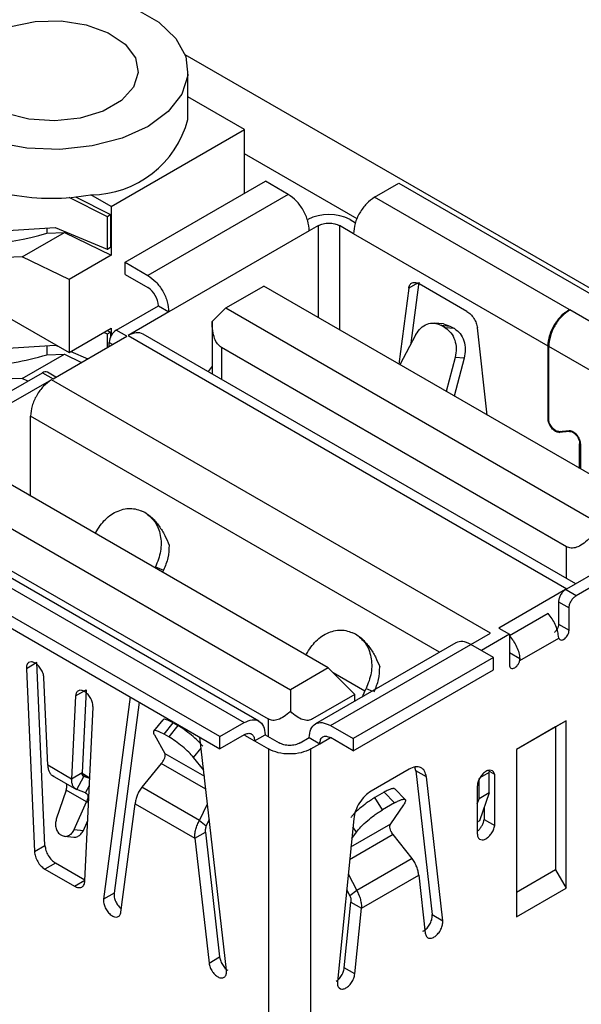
# Model space of a CAD drawing. Header units: millimetres. Extents: x 3 to 207, y 3 to 294.
# Tile 39 of 94: x 186 to 192, y 97 to 107. Entities that reach past the tile are written whole.
import ezdxf

# ---------------------------------------------------------------- set-up
doc = ezdxf.new("R2010")
doc.units = ezdxf.units.MM
doc.layers.add('几何体', color=7, linetype='Continuous')

msp = doc.modelspace()

# ---------------------------------------------------------------- linework, layer by layer
at = {"layer": '几何体'}
for p, q in [((197.443, 101.1249), (187.881, 106.6449)), ((187.9098, 105.9934), (187.9098, 106.4833)), ((188.4793, 105.8913), (187.9098, 106.2201)), ((187.1358, 105.1157), (188.4793, 105.8913)), ((188.4793, 105.2489), (188.4793, 105.8913)), ((189.6136, 104.9916), (188.4793, 105.6463)), ((187.2755, 104.5539), (188.6897, 105.3703)), ((188.9195, 105.2377), (188.6897, 105.3703)), ((189.7893, 105.2091), (190.0332, 105.3499)), ((190.0332, 105.3499), (193.9576, 103.0844)), ((187.0979, 105.013), (186.7138, 105.2063)), ((186.7784, 105.2121), (187.1307, 105.0348)), ((187.1358, 105.1157), (186.932, 105.2334)), ((188.9195, 105.2377), (187.5053, 104.4213)), ((191.7479, 104.0784), (189.7893, 105.2091)), ((187.1358, 105.1157), (187.1358, 104.6255)), ((187.1307, 105.0348), (187.0979, 105.013)), ((187.0979, 104.6864), (187.0979, 105.013)), ((187.1307, 105.0348), (187.1307, 104.7081)), ((185.6918, 104.8486), (186.5706, 104.9051)), ((186.5706, 104.9051), (187.0959, 104.6874)), ((189.2236, 104.9233), (189.1316, 104.8702)), ((189.2236, 103.997), (189.2236, 104.9233)), ((189.5771, 104.8417), (189.4357, 104.9233)), ((189.4357, 104.9233), (189.4357, 103.8746)), ((189.5418, 104.9845), (189.5968, 104.9528)), ((186.2403, 104.6079), (186.6645, 104.8528)), ((186.4894, 104.8999), (186.4894, 104.8477)), ((186.4894, 104.8477), (186.6645, 104.8528)), ((186.6645, 104.8528), (187.1358, 104.6255)), ((189.1316, 104.8702), (187.7174, 104.0538)), ((191.5358, 103.7109), (189.5771, 104.8417)), ((187.1228, 104.703), (187.1307, 104.7081)), ((186.2403, 104.6079), (184.6983, 104.5633)), ((186.7116, 104.3806), (186.2403, 104.6079)), ((187.1358, 104.6255), (186.7116, 104.3806)), ((187.0959, 104.6874), (187.0979, 104.6864)), ((187.0979, 104.6864), (187.1228, 104.703)), ((187.2755, 104.4314), (187.2755, 104.5539)), ((187.2755, 104.5539), (187.5053, 104.4213)), ((187.2755, 104.4314), (187.5053, 104.2988)), ((186.7116, 104.3806), (186.7116, 103.646)), ((188.2909, 104.0954), (188.672, 104.3154)), ((192.327, 102.2054), (188.672, 104.3154)), ((190.2215, 104.3437), (190.1332, 104.2927)), ((190.1587, 103.7383), (190.2393, 104.3539)), ((190.7191, 104.0599), (190.2383, 104.3375)), ((190.1332, 104.2927), (190.0333, 103.5296)), ((187.1871, 103.8701), (187.6114, 104.1151)), ((187.6114, 104.1151), (187.7174, 104.0538)), ((187.7174, 104.0538), (187.3073, 103.8171)), ((188.2909, 104.0954), (188.153, 103.9575)), ((188.2909, 104.0954), (191.9459, 101.9854)), ((191.7479, 104.0784), (191.755, 104.0743)), ((193.7137, 102.9436), (191.755, 104.0743)), ((186.111, 103.9927), (186.7116, 103.646)), ((188.153, 103.9594), (188.153, 103.4303)), ((190.4818, 103.9334), (190.3899, 103.9417)), ((190.5013, 103.8943), (190.456, 103.9205)), ((190.456, 103.9205), (190.5479, 103.9122)), ((190.4817, 103.9331), (190.5479, 103.9122)), ((186.7116, 103.646), (187.1358, 103.8909)), ((187.0979, 103.8291), (187.0609, 103.8477)), ((187.0964, 103.8681), (187.1307, 103.8508)), ((187.1307, 103.8508), (187.0979, 103.8291)), ((187.0979, 103.6962), (187.0979, 103.8291)), ((187.1307, 103.8508), (187.1307, 103.8052)), ((187.1358, 103.8909), (187.1358, 103.8151)), ((187.2932, 103.8089), (187.1871, 103.8701)), ((187.3073, 103.8171), (191.7267, 101.2658)), ((191.8146, 101.3165), (187.4573, 103.8319)), ((190.2049, 103.8254), (190.0445, 103.5231)), ((190.5932, 103.8861), (190.5013, 103.8943)), ((190.5479, 103.9122), (190.5932, 103.8861)), ((190.924, 103.0154), (190.8241, 103.8939)), ((185.6918, 103.6646), (186.5706, 103.7211)), ((186.4894, 103.7159), (186.4894, 103.6229)), ((186.5507, 103.3803), (187.2932, 103.8089)), ((186.5706, 103.7211), (186.6092, 103.7051)), ((187.1164, 103.7069), (187.1164, 103.7477)), ((187.1164, 103.7477), (187.1517, 103.7273)), ((186.2403, 103.383), (186.6645, 103.628)), ((186.4894, 103.6229), (186.6645, 103.628)), ((186.6645, 103.628), (186.8363, 103.5451)), ((186.7284, 103.6557), (186.9027, 103.5835)), ((191.7214, 101.69), (188.246, 103.6964)), ((188.246, 103.6964), (188.246, 103.3766)), ((191.5358, 102.9801), (191.5358, 103.7109)), ((193.5016, 102.5761), (191.5429, 103.7069)), ((191.5429, 102.9761), (191.5429, 103.7069)), ((190.6003, 103.5971), (190.5103, 103.2542)), ((190.6922, 103.5889), (190.5919, 103.2071)), ((190.6922, 103.5889), (190.6003, 103.5971)), ((186.1068, 103.2465), (186.4446, 103.4415)), ((186.4446, 103.4415), (186.5507, 103.3803)), ((186.58, 103.3972), (186.4946, 103.4465)), ((186.2403, 103.383), (186.04, 103.3773)), ((186.5366, 103.3721), (186.1264, 103.1354)), ((186.2964, 103.356), (186.2403, 103.383)), ((190.956, 100.8209), (186.5366, 103.3721)), ((186.3244, 102.2006), (186.3244, 103.0047)), ((190.4438, 100.6267), (186.3244, 103.0047)), ((191.5429, 102.9842), (191.5358, 102.9801)), ((191.6436, 102.8507), (191.7497, 102.8602)), ((191.6472, 102.8416), (191.6665, 102.8527)), ((191.7532, 102.8511), (191.6472, 102.8416)), ((191.854, 102.4785), (191.854, 102.7257)), ((191.8611, 102.7216), (191.8611, 102.4744)), ((189.3226, 100.4698), (185.6668, 102.5802)), ((185.285, 102.3598), (188.9407, 100.2494)), ((184.5496, 102.1843), (188.474, 99.9188)), ((188.624, 99.9336), (184.6996, 102.1991)), ((188.2301, 99.7779), (184.3056, 102.0435)), ((187.4376, 102.0514), (187.4744, 102.0372)), ((185.2426, 101.9605), (188.7162, 99.9552)), ((184.3056, 101.921), (188.2301, 99.6555)), ((191.7214, 101.3703), (191.7214, 101.69)), ((187.5818, 101.4863), (187.5772, 101.4774)), ((187.5818, 101.4863), (187.663, 101.4545)), ((187.663, 101.4545), (187.6525, 101.4339)), ((191.7267, 101.2658), (192.1368, 101.5026)), ((192.2429, 101.4413), (191.8187, 101.1964)), ((191.7126, 101.2576), (191.0408, 100.8698)), ((191.8187, 101.1964), (191.7126, 101.2576)), ((191.6419, 101.1352), (191.6419, 100.9106)), ((191.6419, 101.1352), (191.7479, 101.0739)), ((191.7479, 100.8494), (191.7479, 101.0739)), ((191.5358, 101.0161), (191.1469, 100.7915)), ((191.0408, 100.8698), (191.1469, 100.8086)), ((191.6419, 100.9106), (191.7479, 100.8494)), ((189.5589, 100.8268), (189.5958, 100.8125)), ((190.758, 100.7066), (190.956, 100.8209)), ((191.1469, 100.8086), (190.8641, 100.6453)), ((191.1469, 100.8086), (191.1469, 100.5024)), ((191.253, 100.5432), (191.6449, 100.7695)), ((191.6449, 100.7695), (191.641, 100.7887)), ((190.608, 100.7214), (189.1938, 99.905)), ((189.3438, 99.8902), (190.758, 100.7066)), ((190.9878, 100.5739), (190.758, 100.7066)), ((190.9878, 100.5739), (189.5736, 99.7575)), ((190.9878, 100.4514), (190.9878, 100.5739)), ((191.1469, 100.6249), (191.253, 100.5636)), ((191.2521, 100.564), (191.253, 100.5432)), ((186.3881, 100.5231), (186.282, 100.4619)), ((186.282, 100.4619), (186.3635, 98.6199)), ((186.4695, 98.6811), (186.3881, 100.5231)), ((189.3226, 100.4698), (188.9407, 100.2494)), ((189.5913, 100.2011), (189.3226, 100.4698)), ((189.5736, 99.635), (190.9878, 100.4514)), ((186.4975, 99.489), (186.4585, 100.3706)), ((189.6901, 100.2364), (189.3728, 100.4196)), ((186.7772, 100.1867), (186.8833, 100.2479)), ((186.8833, 100.2479), (186.8443, 99.4113)), ((188.9407, 100.2494), (188.9407, 100.033)), ((189.6901, 100.2364), (189.7031, 100.2617)), ((189.7031, 100.2617), (189.7678, 100.2364)), ((186.7772, 100.1867), (186.7382, 99.35)), ((187.3266, 100.177), (187.0598, 98.1394)), ((189.5913, 100.2011), (189.1652, 99.9552)), ((189.5913, 100.1345), (189.5913, 100.2011)), ((189.6689, 100.1793), (189.6901, 100.2364)), ((186.8723, 98.3261), (186.9538, 100.0741)), ((187.4177, 100.1244), (187.1659, 98.2007)), ((187.6555, 99.9468), (187.5636, 99.8326)), ((188.7162, 99.9552), (188.7162, 99.7789)), ((187.6701, 99.8017), (187.762, 99.916)), ((187.8072, 99.8898), (187.7154, 99.7756)), ((187.762, 99.916), (187.8072, 99.8898)), ((188.2301, 99.7779), (188.474, 99.9188)), ((189.3438, 99.8902), (189.5736, 99.7575)), ((191.7168, 99.9373), (191.2176, 99.6491)), ((191.6108, 99.8761), (191.2176, 99.6491)), ((191.7168, 99.9373), (191.6108, 99.8761)), ((191.6108, 99.8761), (191.6108, 98.4349)), ((191.7168, 98.2511), (191.7168, 99.9373)), ((187.5711, 99.7945), (187.6773, 99.6083)), ((187.7154, 99.7756), (187.6701, 99.8017)), ((188.2973, 97.4251), (188.0305, 99.7707)), ((188.474, 99.7963), (188.2301, 99.6555)), ((188.2301, 99.6555), (188.2301, 99.7779)), ((188.4792, 99.7933), (188.5801, 99.735)), ((188.5801, 99.735), (188.6862, 99.7963)), ((188.6862, 99.7963), (188.8276, 99.7146)), ((189.0397, 99.7146), (189.1316, 99.7677)), ((189.1316, 99.7677), (189.2377, 99.7065)), ((189.2377, 99.7065), (189.3438, 99.7677)), ((189.5736, 99.635), (189.3438, 99.7677)), ((189.5736, 99.7575), (189.5736, 99.635)), ((187.9665, 99.5662), (188.043, 99.6613)), ((188.5801, 99.735), (188.7215, 99.6534)), ((188.7215, 99.6534), (188.7215, 92.8924)), ((189.1458, 99.6534), (189.2377, 99.7065)), ((189.1458, 92.77), (189.1458, 99.6534)), ((191.2176, 99.6491), (191.2176, 97.963)), ((187.6773, 99.6083), (188.0751, 99.3787)), ((188.0681, 99.4406), (187.9665, 99.5662)), ((186.7382, 99.35), (186.4975, 99.489)), ((187.641, 99.5076), (187.4453, 99.2694)), ((188.0899, 99.2485), (187.641, 99.5076)), ((190.2051, 99.4324), (190.193, 99.4701)), ((186.543, 99.3867), (186.786, 99.2463)), ((186.8443, 99.4113), (186.7382, 99.35)), ((186.7911, 99.2444), (186.8593, 99.3776)), ((186.9205, 99.3609), (186.8444, 99.4048)), ((186.8445, 99.4037), (186.9205, 99.3598)), ((186.9202, 99.3545), (186.8593, 99.3776)), ((190.1357, 99.4492), (189.7539, 99.2287)), ((190.3112, 99.3712), (190.2051, 99.4324)), ((190.2051, 99.4324), (190.3691, 97.9851)), ((190.4751, 97.9239), (190.3112, 99.3712)), ((190.8411, 99.1521), (190.8411, 99.3562)), ((190.9436, 99.4154), (190.8496, 99.3611)), ((190.9984, 99.3959), (190.9303, 99.4352)), ((190.9436, 99.2113), (190.9436, 99.4154)), ((190.9984, 98.8817), (190.9984, 99.3959)), ((186.8793, 99.2111), (186.917, 99.2846)), ((188.0254, 98.9345), (187.4453, 99.2694)), ((190.8234, 99.2746), (190.8234, 98.801)), ((186.6829, 99.2393), (186.5834, 98.9459)), ((186.8874, 99.1212), (186.6829, 99.2393)), ((186.8793, 99.2111), (186.7911, 99.2444)), ((189.8863, 99.2179), (189.7912, 99.163)), ((189.8702, 99.0414), (189.7912, 99.163)), ((189.8863, 99.2179), (189.991, 99.1111)), ((190.0975, 99.1436), (189.9929, 99.2504)), ((190.9436, 99.2113), (190.8411, 99.1521)), ((190.9436, 99.2113), (190.8464, 98.9306)), ((186.7646, 98.8413), (186.8874, 99.1212)), ((186.8874, 99.1212), (186.9093, 99.1193)), ((187.2349, 98.01), (187.3778, 99.102)), ((187.3778, 99.102), (187.9793, 98.7548)), ((188.0254, 98.9345), (188.1069, 99.0993)), ((189.991, 99.1111), (189.8702, 99.0414)), ((189.9511, 98.8988), (190.0825, 99.0908)), ((190.8234, 99.101), (190.8411, 99.1521)), ((190.8923, 99.0633), (190.8923, 98.9429)), ((186.8564, 98.8331), (186.9006, 98.9337)), ((188.0254, 98.9345), (188.0936, 98.88)), ((188.1247, 98.9429), (188.0936, 98.88)), ((189.5784, 98.9482), (189.4145, 97.3116)), ((189.5503, 98.6675), (189.9511, 98.8988)), ((189.6057, 98.8155), (189.5706, 98.8696)), ((190.8464, 98.9306), (190.8234, 98.9173)), ((190.8923, 98.9429), (190.9984, 98.8817)), ((186.6298, 98.787), (186.6344, 98.7843)), ((186.6675, 98.7737), (186.7593, 98.7655)), ((186.7646, 98.8413), (186.8564, 98.8331)), ((187.9793, 98.7548), (188.0853, 98.8161)), ((188.0853, 98.8161), (188.2283, 97.5589)), ((189.9754, 98.7912), (189.5374, 98.5384)), ((189.5586, 98.7501), (189.6057, 98.8155)), ((190.1673, 98.5508), (189.9754, 98.7912)), ((186.3635, 98.6199), (186.4695, 98.6811)), ((187.9793, 98.7548), (188.1222, 97.4977)), ((186.5755, 98.5039), (186.4694, 98.4427)), ((186.8724, 98.3324), (186.5755, 98.5039)), ((190.1673, 98.5508), (189.6087, 98.2283)), ((186.4694, 98.4427), (186.7664, 98.2712)), ((189.5231, 98.3954), (189.6087, 98.2283)), ((189.6562, 98.0494), (190.2334, 98.3826)), ((190.2334, 98.3826), (190.2997, 97.7977)), ((191.6108, 98.4349), (191.2176, 98.2079)), ((191.6108, 98.4349), (191.7168, 98.2511)), ((186.7664, 98.2712), (186.8724, 98.3324)), ((187.1659, 98.2007), (187.0598, 98.1394)), ((189.5073, 98.2385), (189.5405, 98.1738)), ((189.6087, 98.2283), (189.5405, 98.1738)), ((191.2176, 97.963), (191.7168, 98.2511)), ((189.4839, 97.4492), (189.5501, 98.1106)), ((189.5501, 98.1106), (189.6562, 98.0494)), ((189.5899, 97.388), (189.6562, 98.0494)), ((190.3691, 97.9851), (190.4751, 97.9239)), ((188.1222, 97.4977), (188.2283, 97.5589)), ((189.5899, 97.388), (189.4839, 97.4492))]:
    msp.add_line(p, q, dxfattribs=at)
at = {"layer": '几何体', "flags": 128}
for points in [[(187.3828, 107.1081), (187.6172, 106.9728), (187.7887, 106.8091), (187.8873, 106.6264), (187.9073, 106.4354), (187.8475, 106.2471), (187.7115, 106.0726), (187.5071, 105.922), (187.2461, 105.804), (186.9439, 105.7255), (186.6178, 105.691), (186.2869, 105.7025), (185.9705, 105.7594), (185.6868, 105.8584), (185.4524, 105.9938), (185.2809, 106.1575), (185.1823, 106.3402), (185.1623, 106.5312), (185.2221, 106.7194), (185.3581, 106.8939), (185.5625, 107.0446)], [(185.9161, 106.8405), (186.1259, 106.9299), (186.3721, 106.9796), (186.6328, 106.9852), (186.8847, 106.9463), (187.1055, 106.8662), (187.2757, 106.752), (187.38, 106.614), (187.4092, 106.4644), (187.3607, 106.3165), (187.2388, 106.1833), (187.0544, 106.0769), (186.8238, 106.0065), (186.5675, 105.9785), (186.3083, 105.9954), (186.0693, 106.0556), (185.8716, 106.1538), (185.7328, 106.2813), (185.6653, 106.4267), (185.6751, 106.5772), (185.7612, 106.7193), (185.9161, 106.8405)]]:
    msp.add_lwpolyline(points, dxfattribs=at)
at = {"layer": '几何体'}
for centre, radius, start, end in [((186.9218, 106.2555), 1.0221, 270.56665, 345.1389), ((186.5348, 107.542), 2.3425, 260.25637, 279.76151), ((189.3296, 104.5751), 0.4611, 62.60967, 117.39033), ((187.3811, 104.1046), 0.2305, 2.60548, 57.39452), ((187.2699, 103.7407), 0.1537, 122.60548, 177.39452), ((186.4739, 103.4006), 0.0503, 65.69288, 125.61758), ((188.4719, 103.2352), 0.4191, 139.55107, 148.70226)]:
    msp.add_arc(centre, radius, start, end, dxfattribs=at)
for centre, start_param in [((186.5348, 105.1011), 3.112498), ((186.5348, 103.8763), 3.797556)]:
    msp.add_ellipse(centre, major_axis=(0.8721, 0.2838), ratio=0.249575, start_param=start_param, end_param=4.579434, dxfattribs=at)
for points in [[(189.1316, 104.8702), (189.1285, 104.9042), (189.1221, 104.9721), (189.073, 105.0813), (189.0029, 105.1785), (188.9473, 105.2179), (188.9195, 105.2377)], [(189.7893, 105.2091), (189.7615, 105.1894), (189.7059, 105.1499), (189.6357, 105.0528), (189.5867, 104.9435), (189.5803, 104.8756), (189.5771, 104.8417)], [(189.2236, 104.9233), (189.2391, 104.9304), (189.27, 104.9446), (189.3296, 104.9507), (189.3892, 104.9446), (189.4202, 104.9304), (189.4357, 104.9233)], [(187.5053, 104.4213), (187.5331, 104.4015), (187.5887, 104.3621), (187.6588, 104.2649), (187.7079, 104.1556), (187.7142, 104.0878), (187.7174, 104.0538)], [(190.1332, 104.2927), (190.1363, 104.3052), (190.1424, 104.3302), (190.1673, 104.3502), (190.2003, 104.3549), (190.2256, 104.3433), (190.2383, 104.3375)], [(190.7191, 104.0599), (190.7318, 104.0511), (190.7571, 104.0334), (190.79, 103.9907), (190.8149, 103.942), (190.8211, 103.9099), (190.8241, 103.8939)], [(191.5358, 103.7109), (191.539, 103.7449), (191.5454, 103.8128), (191.5944, 103.922), (191.6645, 104.0192), (191.7201, 104.0586), (191.7479, 104.0784)], [(191.755, 104.0743), (191.7272, 104.0546), (191.6716, 104.0151), (191.6015, 103.918), (191.5524, 103.8087), (191.5461, 103.7408), (191.5429, 103.7069)], [(190.2049, 103.8254), (190.2203, 103.849), (190.2511, 103.8962), (190.3174, 103.9361), (190.3894, 103.9485), (190.4338, 103.9298), (190.456, 103.9205)], [(190.5013, 103.8943), (190.5213, 103.8793), (190.5613, 103.8493), (190.5991, 103.7735), (190.6158, 103.6856), (190.6055, 103.6266), (190.6003, 103.5971)], [(190.5932, 103.8861), (190.6132, 103.8711), (190.6532, 103.8411), (190.691, 103.7653), (190.7077, 103.6774), (190.6973, 103.6184), (190.6922, 103.5889)], [(186.5366, 103.3721), (186.5088, 103.3524), (186.4532, 103.3129), (186.3831, 103.2158), (186.334, 103.1065), (186.3276, 103.0386), (186.3244, 103.0047)], [(191.6472, 102.8416), (191.6413, 102.8417), (191.6296, 102.842), (191.61, 102.8506), (191.5906, 102.8647), (191.5725, 102.8838), (191.5569, 102.9066), (191.5451, 102.9314), (191.5373, 102.9568), (191.5363, 102.9724), (191.5358, 102.9801)], [(191.6436, 102.8507), (191.6383, 102.8508), (191.6277, 102.8511), (191.61, 102.8589), (191.5925, 102.8716), (191.5761, 102.8889), (191.562, 102.9095), (191.5513, 102.932), (191.5442, 102.955), (191.5433, 102.969), (191.5429, 102.9761)], [(191.7497, 102.8602), (191.7556, 102.8601), (191.7673, 102.8598), (191.7869, 102.8512), (191.8063, 102.8371), (191.8244, 102.8179), (191.84, 102.7952), (191.8518, 102.7704), (191.8596, 102.7449), (191.8606, 102.7294), (191.8611, 102.7216)], [(191.7532, 102.8511), (191.7585, 102.851), (191.7691, 102.8507), (191.7869, 102.8429), (191.8044, 102.8302), (191.8208, 102.8128), (191.8349, 102.7922), (191.8456, 102.7698), (191.8527, 102.7468), (191.8536, 102.7328), (191.854, 102.7257)], [(186.9807, 101.8333), (187.0106, 101.8801), (187.0702, 101.9738), (187.2036, 102.0584), (187.3476, 102.0883), (187.4321, 102.0542), (187.4744, 102.0372)], [(187.4744, 102.0372), (187.5109, 102.0088), (187.5839, 101.9519), (187.6385, 101.8073), (187.6442, 101.6425), (187.6026, 101.5384), (187.5818, 101.4863)], [(187.7194, 101.7052), (187.7182, 101.6622), (187.7157, 101.5763), (187.6806, 101.4951), (187.663, 101.4545)], [(191.7126, 101.2576), (191.7033, 101.2511), (191.6848, 101.2379), (191.6614, 101.2055), (191.6451, 101.1691), (191.6429, 101.1465), (191.6419, 101.1352)], [(191.7479, 101.0739), (191.749, 101.0852), (191.7511, 101.1079), (191.7675, 101.1443), (191.7909, 101.1767), (191.8094, 101.1898), (191.8187, 101.1964)], [(191.641, 100.7887), (191.6382, 100.808), (191.6327, 100.8468), (191.6094, 100.9079), (191.5773, 100.9667), (191.5496, 100.9996), (191.5358, 101.0161)], [(189.1021, 100.6087), (189.1319, 100.6555), (189.1916, 100.7492), (189.3249, 100.8338), (189.4689, 100.8637), (189.5535, 100.8296), (189.5958, 100.8125)], [(191.6449, 100.7695), (191.6476, 100.7645), (191.6529, 100.7546), (191.6676, 100.7491), (191.6852, 100.7516), (191.7041, 100.7624), (191.7218, 100.7801), (191.7362, 100.8023), (191.746, 100.8268), (191.7473, 100.8419), (191.7479, 100.8494)], [(189.5958, 100.8125), (189.6322, 100.7841), (189.7052, 100.7273), (189.7598, 100.5827), (189.7655, 100.4179), (189.7239, 100.3138), (189.7031, 100.2617)], [(191.1469, 100.7915), (191.1607, 100.7751), (191.1884, 100.7421), (191.2206, 100.6833), (191.2439, 100.6222), (191.2493, 100.5834), (191.2521, 100.564)], [(191.1469, 100.5024), (191.1477, 100.4948), (191.1493, 100.4797), (191.1616, 100.4664), (191.1791, 100.4629), (191.1999, 100.4702), (191.2208, 100.487), (191.2383, 100.5107), (191.2506, 100.5382), (191.2522, 100.5552), (191.253, 100.5636)], [(186.4585, 100.3706), (186.4566, 100.385), (186.4527, 100.4138), (186.4308, 100.4591), (186.4006, 100.4975), (186.3655, 100.5236), (186.3312, 100.5333), (186.303, 100.5251), (186.2842, 100.5009), (186.2827, 100.4749), (186.282, 100.4619)], [(189.7844, 100.2299), (189.8019, 100.2705), (189.837, 100.3516), (189.8395, 100.4376), (189.8407, 100.4806)], [(186.9538, 100.0741), (186.953, 100.0879), (186.9516, 100.1156), (186.9327, 100.1616), (186.9046, 100.2023), (186.8702, 100.2322), (186.8352, 100.2466), (186.805, 100.2431), (186.783, 100.2231), (186.7792, 100.1988), (186.7772, 100.1867)], [(188.474, 99.9188), (188.5018, 99.9311), (188.5574, 99.9559), (188.6275, 99.9397), (188.6766, 99.887), (188.683, 99.8265), (188.6862, 99.7963)], [(188.0584, 99.6805), (188.043, 99.6981), (188.0122, 99.7333), (187.9459, 99.7926), (187.8739, 99.8486), (187.8295, 99.8761), (187.8072, 99.8898)], [(189.1316, 99.7677), (189.1348, 99.7979), (189.1412, 99.8585), (189.1903, 99.9111), (189.2604, 99.9273), (189.316, 99.9026), (189.3438, 99.8902)], [(187.6701, 99.8017), (187.6501, 99.8123), (187.6101, 99.8336), (187.5723, 99.8409), (187.5556, 99.8296), (187.566, 99.8062), (187.5711, 99.7945)], [(187.9665, 99.5662), (187.9511, 99.5838), (187.9203, 99.6191), (187.854, 99.6783), (187.782, 99.7343), (187.7376, 99.7618), (187.7154, 99.7756)], [(188.474, 99.7963), (188.4879, 99.8025), (188.5157, 99.8148), (188.5508, 99.8067), (188.5753, 99.7804), (188.5785, 99.7502), (188.5801, 99.735)], [(189.2377, 99.7065), (189.2393, 99.7216), (189.2425, 99.7518), (189.267, 99.7782), (189.3021, 99.7863), (189.3299, 99.7739), (189.3438, 99.7677)], [(189.1458, 99.6534), (189.1148, 99.6392), (189.0528, 99.6108), (188.9337, 99.5986), (188.8145, 99.6108), (188.7525, 99.6392), (188.7215, 99.6534)], [(189.0397, 99.7146), (189.0242, 99.7075), (188.9932, 99.6933), (188.9337, 99.6872), (188.8741, 99.6933), (188.8431, 99.7075), (188.8276, 99.7146)], [(187.641, 99.5076), (187.6485, 99.5168), (187.6635, 99.5352), (187.6768, 99.5645), (187.6824, 99.591), (187.679, 99.6025), (187.6773, 99.6083)], [(186.4975, 99.489), (186.4986, 99.4759), (186.5007, 99.4496), (186.5134, 99.4177), (186.5321, 99.3925), (186.5496, 99.3834), (186.5583, 99.3788)], [(190.3112, 99.3712), (190.3064, 99.3926), (190.2967, 99.4353), (190.2552, 99.4699), (190.1998, 99.4784), (190.1571, 99.4589), (190.1357, 99.4492)], [(186.8593, 99.3776), (186.8568, 99.3789), (186.8519, 99.3814), (186.8469, 99.389), (186.844, 99.3989), (186.8442, 99.4071), (186.8443, 99.4113)], [(190.9984, 99.3959), (190.9951, 99.406), (190.9885, 99.4262), (190.9653, 99.4405), (190.9357, 99.4401), (190.9027, 99.4242), (190.871, 99.3952), (190.8449, 99.357), (190.8269, 99.3141), (190.8246, 99.2877), (190.8234, 99.2746)], [(186.7911, 99.2444), (186.783, 99.2486), (186.7669, 99.257), (186.7502, 99.281), (186.7394, 99.3118), (186.7386, 99.3373), (186.7382, 99.35)], [(187.4453, 99.2694), (187.436, 99.2558), (187.4174, 99.2287), (187.3971, 99.1852), (187.3827, 99.1418), (187.3794, 99.1153), (187.3778, 99.102)], [(186.8793, 99.2111), (186.8844, 99.2079), (186.8947, 99.2016), (186.9009, 99.1798), (186.8995, 99.1521), (186.8915, 99.1315), (186.8874, 99.1212)], [(189.7539, 99.2287), (189.7325, 99.2138), (189.6898, 99.1839), (189.6345, 99.1115), (189.593, 99.0291), (189.5833, 98.9751), (189.5784, 98.9482)], [(186.5834, 98.9459), (186.5796, 98.9305), (186.5722, 98.8998), (186.579, 98.8524), (186.598, 98.8112), (186.6192, 98.7951), (186.6298, 98.787)], [(187.9793, 98.7548), (187.9791, 98.7691), (187.9788, 98.7977), (187.9878, 98.8441), (188.0029, 98.8907), (188.0179, 98.9199), (188.0254, 98.9345)], [(188.0936, 98.88), (188.0917, 98.8748), (188.0879, 98.8644), (188.0846, 98.8479), (188.0834, 98.8314), (188.0847, 98.8212), (188.0853, 98.8161)], [(190.8234, 98.801), (190.8246, 98.7891), (190.8269, 98.7655), (190.8449, 98.7433), (190.871, 98.7353), (190.9027, 98.7429), (190.9357, 98.7651), (190.9653, 98.7989), (190.9885, 98.84), (190.9951, 98.8678), (190.9984, 98.8817)], [(186.6344, 98.7843), (186.6462, 98.7794), (186.6699, 98.7697), (186.708, 98.7779), (186.7424, 98.8015), (186.7572, 98.828), (186.7646, 98.8413)], [(186.4695, 98.6811), (186.4717, 98.6644), (186.4761, 98.6311), (186.5009, 98.5787), (186.5351, 98.5323), (186.562, 98.5134), (186.5755, 98.5039)], [(186.3635, 98.6199), (186.3657, 98.6032), (186.37, 98.5699), (186.3948, 98.5174), (186.4291, 98.4711), (186.456, 98.4521), (186.4694, 98.4427)], [(190.2334, 98.3826), (190.2319, 98.396), (190.2289, 98.4226), (190.2149, 98.4662), (190.1948, 98.5099), (190.1765, 98.5372), (190.1673, 98.5508)], [(186.7664, 98.2712), (186.7798, 98.2652), (186.8067, 98.2531), (186.841, 98.2598), (186.8657, 98.2837), (186.8701, 98.312), (186.8723, 98.3261)], [(187.1659, 98.2007), (187.1656, 98.1874), (187.165, 98.1608), (187.1812, 98.1148), (187.2073, 98.0716), (187.2298, 98.0518), (187.2411, 98.0419)], [(189.5405, 98.1738), (189.5425, 98.1687), (189.5466, 98.1584), (189.5502, 98.142), (189.5517, 98.1258), (189.5507, 98.1157), (189.5501, 98.1106)], [(189.6087, 98.2283), (189.6163, 98.2138), (189.6315, 98.1847), (189.6469, 98.1383), (189.6563, 98.0921), (189.6563, 98.0636), (189.6562, 98.0494)], [(187.0598, 98.1394), (187.0595, 98.1262), (187.0589, 98.0996), (187.0751, 98.0534), (187.1013, 98.0111), (187.1347, 97.9783), (187.1701, 97.9602), (187.2018, 97.9597), (187.2261, 97.976), (187.232, 97.9986), (187.2349, 98.01)], [(190.2997, 97.7977), (190.3024, 97.7862), (190.3079, 97.7632), (190.3317, 97.7462), (190.3631, 97.7459), (190.3985, 97.7633), (190.4321, 97.7955), (190.4587, 97.8375), (190.4754, 97.8837), (190.4752, 97.9105), (190.4751, 97.9239)], [(188.1222, 97.4977), (188.1251, 97.483), (188.131, 97.4536), (188.1553, 97.4092), (188.187, 97.3731), (188.2224, 97.3504), (188.2558, 97.3446), (188.282, 97.3566), (188.2981, 97.3842), (188.2976, 97.4115), (188.2973, 97.4251)], [(189.4145, 97.3116), (189.4144, 97.2981), (189.4142, 97.2711), (189.4309, 97.2441), (189.4575, 97.2329), (189.4912, 97.2395), (189.5265, 97.2629), (189.5579, 97.2994), (189.5818, 97.3441), (189.5872, 97.3734), (189.5899, 97.388)]]:
    msp.add_open_spline(points, degree=3, dxfattribs=at)
for points, knots in [([(188.246, 103.6964), (188.2324, 103.707), (188.2035, 103.7295), (188.1746, 103.79), (188.156, 103.8672), (188.154, 103.9257), (188.153, 103.9575)], [0, 0, 0, 0, 0.200058, 0.424636, 0.688247, 1, 1, 1, 1]), ([(187.4573, 103.8319), (187.4354, 103.8398), (187.3916, 103.8557), (187.3354, 103.8299), (187.3073, 103.8171)], [0, 0, 0, 0, 0.499949, 1, 1, 1, 1]), ([(187.4744, 102.0372), (187.4998, 102.0196), (187.5516, 101.9839), (187.6208, 101.8998), (187.6786, 101.8051), (187.7058, 101.7385), (187.7194, 101.7052)], [0, 0, 0, 0, 0.245515, 0.499645, 0.749785, 1, 1, 1, 1]), ([(191.9459, 101.7679), (191.9252, 101.7487), (191.8869, 101.7133), (191.8258, 101.6822), (191.7692, 101.6711), (191.7367, 101.684), (191.7214, 101.69)], [0, 0, 0, 0, 0.311752, 0.575362, 0.799941, 1, 1, 1, 1]), ([(191.6419, 100.9106), (191.6411, 100.9021), (191.6395, 100.8851), (191.6272, 100.858), (191.613, 100.8374), (191.6029, 100.8299), (191.5997, 100.8275)], [0, 0, 0, 0, 0.288454, 0.576908, 0.865363, 1, 1, 1, 1]), ([(189.5958, 100.8125), (189.6212, 100.795), (189.6729, 100.7593), (189.7421, 100.6752), (189.7999, 100.5805), (189.8271, 100.5139), (189.8407, 100.4806)], [0, 0, 0, 0, 0.245515, 0.499645, 0.749785, 1, 1, 1, 1]), ([(190.758, 100.7066), (190.7299, 100.7195), (190.6737, 100.7452), (190.6299, 100.7294), (190.608, 100.7214)], [0, 0, 0, 0, 0.500051, 1, 1, 1, 1]), ([(187.762, 99.916), (187.7422, 99.9264), (187.7026, 99.9473), (187.6666, 99.956), (187.6607, 99.9477), (187.6584, 99.9445)], [0, 0, 0, 0, 0.381013, 0.762026, 1, 1, 1, 1]), ([(188.9407, 100.033), (188.92, 100.0138), (188.8817, 99.9785), (188.8206, 99.9473), (188.764, 99.9362), (188.7315, 99.9491), (188.7162, 99.9552)], [0, 0, 0, 0, 0.311752, 0.575362, 0.799941, 1, 1, 1, 1]), ([(189.1652, 99.9552), (189.1499, 99.9491), (189.1174, 99.9362), (189.0609, 99.9473), (188.9997, 99.9785), (188.9615, 100.0138), (188.9407, 100.033)], [0, 0, 0, 0, 0.200059, 0.424638, 0.688248, 1, 1, 1, 1]), ([(186.6829, 99.2393), (186.6855, 99.2502), (186.6907, 99.2719), (186.6907, 99.2947), (186.6868, 99.303), (186.6864, 99.3039)], [0, 0, 0, 0, 0.473637, 0.947274, 1, 1, 1, 1]), ([(189.9895, 99.2472), (189.9887, 99.2499), (189.986, 99.2584), (189.9604, 99.2528), (189.9258, 99.2397), (189.9001, 99.2255), (189.8863, 99.2179)], [0, 0, 0, 0, 0.159902, 0.511963, 0.739148, 1, 1, 1, 1]), ([(189.7912, 99.163), (189.7765, 99.1542), (189.749, 99.1375), (189.6975, 99.1012), (189.6367, 99.0524), (189.5797, 99.0008), (189.5572, 98.9732), (189.5499, 98.9644)], [0, 0, 0, 0, 0.176996, 0.331163, 0.57012, 0.86163, 1, 1, 1, 1]), ([(189.991, 99.1111), (190.0047, 99.1186), (190.0304, 99.1327), (190.0657, 99.1465), (190.0957, 99.1501), (190.1073, 99.1339), (190.0906, 99.1049), (190.0825, 99.0908)], [0, 0, 0, 0, 0.155538, 0.290984, 0.500822, 0.756898, 1, 1, 1, 1]), ([(189.6057, 98.8155), (189.6198, 98.8331), (189.6486, 98.8691), (189.7153, 98.9306), (189.7766, 98.9795), (189.828, 99.0159), (189.8555, 99.0325), (189.8702, 99.0414)], [0, 0, 0, 0, 0.243084, 0.499178, 0.708982, 0.844437, 1, 1, 1, 1]), ([(189.9754, 98.7912), (189.971, 98.7972), (189.9627, 98.8084), (189.9516, 98.8299), (189.9438, 98.8538), (189.9421, 98.8799), (189.948, 98.8922), (189.9511, 98.8988)], [0, 0, 0, 0, 0.157305, 0.298682, 0.532834, 0.752482, 1, 1, 1, 1]), ([(190.8234, 98.8243), (190.8262, 98.8263), (190.8368, 98.8341), (190.8536, 98.854), (190.8719, 98.882), (190.8858, 98.9128), (190.8902, 98.9329), (190.8923, 98.9429)], [0, 0, 0, 0, 0.081107, 0.31083, 0.540553, 0.770277, 1, 1, 1, 1]), ([(186.7595, 98.7661), (186.7604, 98.7658), (186.7732, 98.7617), (186.8, 98.7707), (186.8343, 98.793), (186.849, 98.8197), (186.8564, 98.8331)], [0, 0, 0, 0, 0.024483, 0.349655, 0.674828, 1, 1, 1, 1]), ([(190.2764, 97.8192), (190.2816, 97.8215), (190.2984, 97.8287), (190.3261, 97.8573), (190.3526, 97.8986), (190.3694, 97.945), (190.3692, 97.9718), (190.3691, 97.9851)], [0, 0, 0, 0, 0.102766, 0.327074, 0.551383, 0.775691, 1, 1, 1, 1]), ([(188.2283, 97.5589), (188.2312, 97.5442), (188.237, 97.5147), (188.2614, 97.4709), (188.2877, 97.4389), (188.3051, 97.4289), (188.3109, 97.4255)], [0, 0, 0, 0, 0.285714, 0.571429, 0.857143, 1, 1, 1, 1]), ([(189.4026, 97.3149), (189.4084, 97.3184), (189.4258, 97.3288), (189.4518, 97.3612), (189.4757, 97.4052), (189.4812, 97.4346), (189.4839, 97.4492)], [0, 0, 0, 0, 0.142857, 0.428571, 0.714286, 1, 1, 1, 1])]:
    msp.add_open_spline(points, degree=3, knots=knots, dxfattribs=at)

doc.saveas('drawing.dxf')
